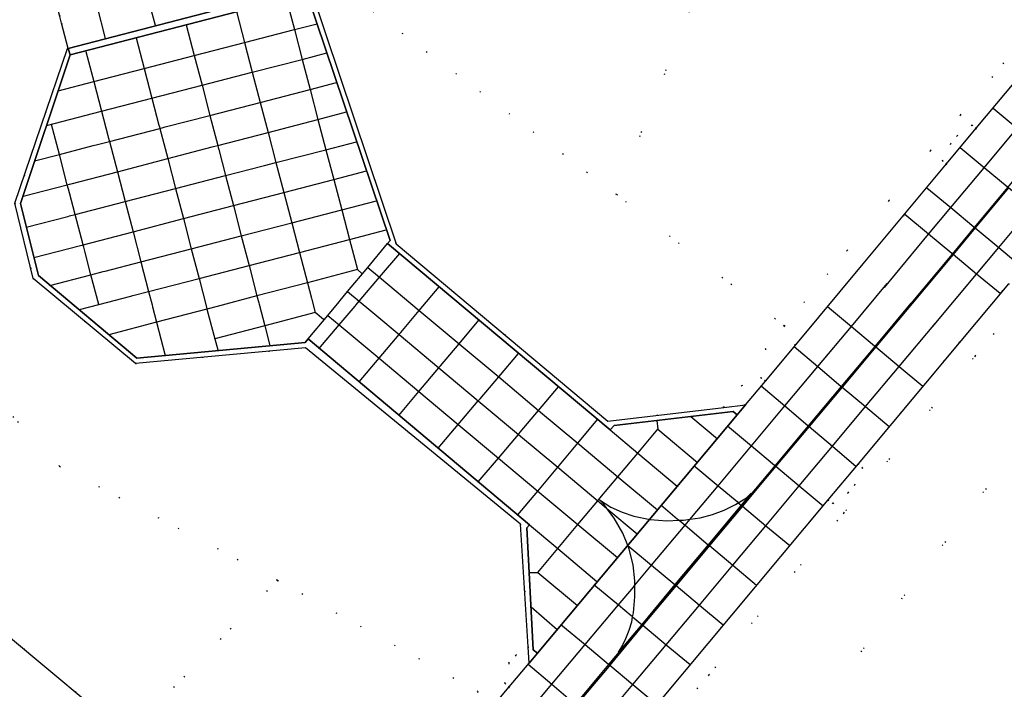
# Model space of a CAD drawing. Header units: metres. Extents: x 174791 to 179073, y 406431 to 409043.
# Tile 188 of 256: x 176772 to 176868, y 408027 to 408092. Entities that reach past the tile are written whole.
import ezdxf

# ---------------------------------------------------------------- set-up
doc = ezdxf.new("R2010")
doc.units = ezdxf.units.M
doc.linetypes.add('DOT', pattern=[6.35, 0, -6.35])
for name, color, linetype in [('panden', 254, 'Continuous'), ('terreindeelbegroeid', 254, 'DOT'), ('terreindeelonbegroeid', 254, 'DOT'), ('wegdeel_molgoot', 254, 'Continuous'), ('wegdeel_platform_vliegverkeer', 254, 'Continuous'), ('wegdeel_rolbaan', 254, 'Continuous'), ('weginrichtingselement_markering_vliegtuigverharding', 254, 'Continuous'), ('weginrichtingselement_voeg_vliegtuigverharding', 254, 'Continuous')]:
    doc.layers.add(name, color=color, linetype=linetype)

msp = doc.modelspace()

# ---------------------------------------------------------------- linework, layer by layer
at = {"layer": 'panden'}
msp.add_polyline3d([(176781.289, 408020.599, 0), (176777.394, 408015.98, 0), (176773.434, 408011.283, 0), (176761.993, 408020.834, 0), (176771.425, 408032.077, 0), (176782.884, 408022.491, 0)], close=True, dxfattribs=at)
at = {"layer": 'terreindeelbegroeid'}
for points in [[(176870.487, 408091.038, 0), (176863.262, 408082.38, 0), (176860.39, 408078.935, 0), (176856.369, 408074.118, 0), (176852.348, 408069.3, 0), (176846.28, 408062.01, 0), (176830.108, 408074.692, 0), (176837.085, 408092.367, 0), (176838.991, 408109.786, 0), (176836.818, 408123.482, 0), (176825.974, 408143.815, 0), (176821.195, 408149.106, 0), (176819.316, 408149.136, 0), (176819.383, 408151.502, 0), (176816.612, 408153.003, 0), (176802.24, 408160.789, 0), (176792.495, 408166.069, 0)], [(176879.254, 408098.422, 0), (176864.798, 408081.099, 0), (176864.4, 408081.397, 0), (176862.951, 408080.371, 0), (176862.321, 408079.591, 0), (176861.535, 408077.967, 0), (176861.925, 408077.653, 0), (176853.883, 408068.018, 0), (176847.371, 408060.195, 0), (176844.417, 408059.773, 0), (176846.28, 408062.01, 0), (176852.348, 408069.3, 0), (176856.369, 408074.118, 0), (176860.39, 408078.935, 0), (176863.262, 408082.38, 0), (176870.487, 408091.038, 0)], [(176766.468, 408094.105, 0), (176763.839, 408088.853, 0), (176760.744, 408082.67, 0), (176764.245, 408061.417, 0), (176767.891, 408057.517, 0), (176776.345, 408048.474, 0), (176797.375, 408037.457, 0), (176782.884, 408022.491, 0), (176771.425, 408032.077, 0), (176756.783, 408044.252, 0), (176748.753, 408034.664, 0), (176740.957, 408025.348, 0), (176740.197, 408025.983, 0), (176725.437, 408024.695, 0), (176718.511, 408016.399, 0), (176716.974, 408017.682, 0), (176713.609, 408020.492, 0)], [(176776.333, 408092.033, 0), (176776.535, 408091.259, 0), (176777.174, 408088.813, 0), (176777.095, 408088.795, 0), (176772.037, 408073.88, 0), (176773.8, 408066.598, 0), (176783.661, 408058.393, 0), (176800.073, 408059.914, 0), (176820.825, 408042.891, 0), (176821.565, 408031.047, 0), (176820.353, 408030.226, 0), (176819.7, 408029.465, 0), (176819.319, 408027.526, 0), (176819.738, 408027.167, 0), (176817.428, 408024.425, 0), (176816.732, 408026.704, 0), (176797.375, 408037.457, 0), (176776.345, 408048.474, 0), (176767.891, 408057.517, 0), (176764.245, 408061.417, 0), (176760.744, 408082.67, 0), (176763.839, 408088.853, 0), (176766.468, 408094.105, 0)], [(176806.573, 408092.398, 0), (176830.108, 408074.692, 0), (176846.28, 408062.01, 0), (176844.417, 408059.773, 0), (176847.371, 408060.195, 0), (176844.45, 408056.686, 0), (176844.043, 408057.019, 0), (176842.171, 408056.271, 0), (176840.434, 408054.153, 0), (176829.245, 408052.832, 0), (176808.832, 408069.933, 0), (176800.625, 408094.41, 0)], [(176837.085, 408092.367, 0), (176830.108, 408074.692, 0), (176806.573, 408092.398, 0)], [(176869.81, 407976.371, 0), (176856.971, 407993.005, 0), (176850.811, 407992.249, 0), (176844.829, 407992.448, 0), (176837.563, 408000, 0), (176834.539, 408003.144, 0), (176834.082, 408004.951, 0), (176881.419, 408066.806, 0)]]:
    msp.add_polyline3d(points, dxfattribs=at)
for points in [[(176834.082, 408004.951, 0), (176829.595, 408017.087, 0), (176838.98, 408028.326, 0), (176852.025, 408043.947, 0), (176864.691, 408059.115, 0), (176870.633, 408066.234, 0), (176881.419, 408066.806, 0)], [(176829.595, 408017.087, 0), (176829.402, 408019.167, 0), (176830.887, 408020.206, 0), (176831.528, 408020.977, 0), (176832.268, 408022.613, 0), (176831.882, 408022.946, 0), (176850.49, 408045.229, 0), (176850.957, 408044.872, 0), (176852.443, 408045.912, 0), (176853.085, 408046.683, 0), (176853.825, 408048.319, 0), (176853.386, 408048.697, 0), (176863.156, 408060.396, 0), (176867.908, 408066.09, 0), (176870.633, 408066.234, 0), (176864.691, 408059.115, 0), (176852.025, 408043.947, 0), (176838.98, 408028.326, 0)], [(176816.732, 408026.704, 0), (176815.898, 408025.714, 0), (176812.993, 408022.252, 0), (176802.426, 408009.661, 0), (176801.437, 408008.482, 0), (176797.29, 408008.132, 0), (176796.924, 408007.697, 0), (176793.094, 408010.859, 0), (176792.673, 408011.206, 0), (176781.289, 408020.599, 0), (176782.884, 408022.491, 0), (176797.375, 408037.457, 0)]]:
    msp.add_polyline3d(points, close=True, dxfattribs=at)
at = {"layer": 'terreindeelonbegroeid'}
for points in [[(176864.798, 408081.099, 0), (176861.925, 408077.653, 0), (176861.535, 408077.967, 0), (176862.321, 408079.591, 0), (176862.951, 408080.371, 0), (176864.4, 408081.397, 0)], [(176844.45, 408056.686, 0), (176842.542, 408054.402, 0), (176840.434, 408054.153, 0), (176842.171, 408056.271, 0), (176844.043, 408057.019, 0)], [(176850.49, 408045.229, 0), (176853.386, 408048.697, 0), (176853.825, 408048.319, 0), (176853.085, 408046.683, 0), (176852.443, 408045.912, 0), (176850.957, 408044.872, 0)], [(176821.664, 408029.461, 0), (176819.738, 408027.167, 0), (176819.319, 408027.526, 0), (176819.7, 408029.465, 0), (176820.353, 408030.226, 0), (176821.565, 408031.047, 0)]]:
    msp.add_polyline3d(points, close=True, dxfattribs=at)
at = {"layer": 'wegdeel_molgoot'}
for points in [[(176840.434, 408054.153, 0), (176842.542, 408054.402, 0), (176841.741, 408053.441, 0), (176841.325, 408053.768, 0), (176829.852, 408052.394, 0), (176829.455, 408051.988, 0), (176807.996, 408069.964, 0), (176808.25, 408070.269, 0), (176800.196, 408094.134, 0), (176800.018, 408094.742, 0), (176800.489, 408094.864, 0), (176800.625, 408094.41, 0), (176808.832, 408069.933, 0), (176829.245, 408052.832, 0)], [(176777.375, 408088.182, 0), (176772.581, 408073.836, 0), (176774.294, 408066.885, 0), (176783.794, 408058.899, 0), (176800.028, 408060.403, 0), (176800.328, 408060.764, 0), (176821.692, 408042.814, 0), (176821.429, 408042.526, 0), (176822.028, 408030.758, 0), (176822.467, 408030.417, 0), (176821.664, 408029.461, 0), (176821.565, 408031.047, 0), (176820.825, 408042.891, 0), (176800.073, 408059.914, 0), (176783.661, 408058.393, 0), (176773.8, 408066.598, 0), (176772.037, 408073.88, 0), (176777.095, 408088.795, 0), (176777.174, 408088.813, 0)]]:
    msp.add_polyline3d(points, close=True, dxfattribs=at)
at = {"layer": 'wegdeel_platform_vliegverkeer'}
for points in [[(176800.018, 408094.742, 0), (176777.174, 408088.813, 0), (176776.535, 408091.259, 0), (176776.333, 408092.033, 0), (176775.205, 408096.35, 0), (176781.055, 408097.846, 0), (176782.145, 408093.557, 0), (176799.172, 408097.966, 0)], [(176841.741, 408053.441, 0), (176822.467, 408030.417, 0), (176822.028, 408030.758, 0), (176821.429, 408042.526, 0), (176821.692, 408042.814, 0), (176800.328, 408060.764, 0), (176800.028, 408060.403, 0), (176783.794, 408058.899, 0), (176774.294, 408066.885, 0), (176772.581, 408073.836, 0), (176777.375, 408088.182, 0), (176800.13, 408094.117, 0), (176800.196, 408094.134, 0), (176808.25, 408070.269, 0), (176807.996, 408069.964, 0), (176829.455, 408051.988, 0), (176829.852, 408052.394, 0), (176841.325, 408053.768, 0)], [(176800.196, 408094.134, 0), (176800.13, 408094.117, 0), (176777.375, 408088.182, 0), (176777.174, 408088.813, 0), (176800.018, 408094.742, 0)]]:
    msp.add_polyline3d(points, close=True, dxfattribs=at)
at = {"layer": 'wegdeel_rolbaan'}
for points in [[(176722.237, 407910.633, 0), (176754.11, 407948.729, 0), (176756.297, 407951.343, 0), (176759.197, 407954.809, 0), (176765.334, 407962.144, 0), (176784.547, 407985.134, 0), (176784.587, 407985.182, 0), (176785.891, 407986.734, 0), (176790.858, 407992.644, 0), (176793.742, 407996.076, 0), (176803.958, 408008.375, 0), (176814.525, 408020.966, 0), (176817.428, 408024.425, 0), (176819.738, 408027.167, 0), (176821.664, 408029.461, 0), (176822.467, 408030.417, 0), (176841.741, 408053.441, 0), (176842.542, 408054.402, 0), (176844.45, 408056.686, 0), (176847.371, 408060.195, 0), (176853.883, 408068.018, 0), (176861.925, 408077.653, 0), (176864.798, 408081.099, 0), (176879.254, 408098.422, 0)], [(176867.908, 408066.09, 0), (176863.156, 408060.396, 0), (176853.386, 408048.697, 0), (176850.49, 408045.229, 0), (176831.882, 408022.946, 0), (176828.99, 408019.479, 0), (176826.777, 408016.841, 0), (176824.813, 408014.482, 0), (176824.062, 408013.582, 0), (176812.692, 408000, 0), (176804.767, 407990.534, 0), (176804.024, 407989.646, 0), (176802.037, 407987.259, 0), (176799.815, 407984.605, 0), (176768.378, 407947.04, 0)]]:
    msp.add_polyline3d(points, dxfattribs=at)
at = {"layer": 'weginrichtingselement_markering_vliegtuigverharding'}
for points in [[(176867.907, 408075.334, 0), (176864.692, 408071.476, 0), (176862.553, 408068.908, 0), (176857.302, 408062.606, 0), (176855.104, 408059.987, 0), (176851.857, 408056.116, 0), (176848.668, 408052.316, 0), (176845.45, 408048.481, 0), (176843.618, 408046.298, 0), (176842.227, 408044.627, 0), (176839.043, 408040.804, 0), (176836.662, 408037.943, 0), (176835.828, 408036.943, 0), (176832.635, 408033.114, 0), (176829.43, 408029.271, 0), (176829.169, 408028.958, 0), (176826.204, 408025.415, 0)], [(176828.437, 408045.214, 0), (176829.543, 408044.536, 0), (176830.622, 408044.023, 0), (176831.758, 408043.648, 0), (176833.338, 408043.335, 0), (176834.943, 408043.211, 0), (176836.117, 408043.253, 0), (176836.553, 408043.269, 0), (176837.183, 408043.358, 0), (176838.146, 408043.494, 0), (176839.334, 408043.798, 0), (176840.478, 408044.238, 0), (176841.572, 408044.791, 0), (176841.836, 408044.954, 0), (176842.616, 408045.436, 0), (176843.067, 408045.87, 0), (176842.112, 408044.723, 0), (176838.929, 408040.9, 0), (176836.547, 408038.039, 0), (176835.713, 408037.039, 0), (176832.519, 408033.209, 0), (176830.272, 408030.514, 0), (176830.608, 408031.046, 0), (176830.974, 408031.831, 0), (176831.295, 408032.634, 0), (176831.549, 408033.463, 0), (176831.639, 408033.941, 0), (176831.709, 408034.317, 0), (176831.848, 408035.857, 0), (176831.858, 408036.991, 0), (176831.862, 408037.404, 0), (176831.7, 408038.947, 0), (176831.315, 408040.453, 0), (176831.162, 408040.829, 0), (176830.684, 408042.004, 0), (176829.86, 408043.462, 0), (176829.147, 408044.406, 0), (176828.851, 408044.799, 0), (176828.437, 408045.214, 0)]]:
    msp.add_polyline3d(points, dxfattribs=at)
at = {"layer": 'weginrichtingselement_voeg_vliegtuigverharding'}
for p, q in [((176785.614, 408091.019), (176784.745, 408094.204)), ((176805.529, 408067.053), (176805.085, 408067.454)), ((176801.81, 408062.632), (176801.012, 408063.303)), ((176837.251, 408053.286), (176839.82, 408051.128)), ((176833.971, 408052.891), (176834.072, 408052.059)), ((176834.072, 408052.059), (176837.882, 408048.831)), ((176821.613, 408038.207), (176822.499, 408038.213)), ((176822.499, 408038.213), (176826.306, 408035.042)), ((176821.839, 408034.902), (176824.358, 408032.723))]:
    msp.add_line(p, q, dxfattribs=at)
for points in [[(176778.785, 408097.289, 0), (176779.928, 408092.923, 0), (176780.754, 408089.768, 0)], [(176855.927, 408065.739, 0), (176860.192, 408070.862, 0), (176862.335, 408073.437, 0), (176865.546, 408077.294, 0), (176868.731, 408081.119, 0), (176871.946, 408084.981, 0), (176875.113, 408088.786, 0), (176878.378, 408092.708, 0), (176881.539, 408096.506, 0), (176881.545, 408096.513, 0)], [(176858.241, 408063.831, 0), (176862.503, 408068.951, 0), (176864.641, 408071.519, 0), (176867.854, 408075.379, 0), (176871.037, 408079.203, 0), (176874.252, 408083.065, 0), (176877.422, 408086.874, 0), (176880.677, 408090.784, 0), (176883.836, 408094.579, 0), (176883.846, 408094.591, 0)], [(176798.211, 408093.647, 0), (176799.003, 408090.628, 0), (176799.758, 408087.753, 0), (176800.519, 408084.854, 0), (176801.278, 408081.96, 0), (176802.047, 408079.029, 0), (176802.802, 408076.152, 0), (176803.569, 408073.23, 0), (176804.322, 408070.363, 0), (176805.085, 408067.454, 0)], [(176793.403, 408092.377, 0), (176794.187, 408089.38, 0), (176794.94, 408086.505, 0), (176795.699, 408083.603, 0), (176796.458, 408080.702, 0), (176797.223, 408077.782, 0), (176797.978, 408074.896, 0), (176798.742, 408071.978, 0), (176799.492, 408069.111, 0), (176800.257, 408066.188, 0), (176800.644, 408064.709, 0), (176800.683, 408064.559, 0), (176801.012, 408063.303, 0)], [(176860.564, 408061.915, 0), (176864.829, 408067.026, 0), (176866.965, 408069.585, 0), (176870.185, 408073.444, 0), (176873.372, 408077.262, 0), (176876.592, 408081.12, 0), (176879.659, 408084.797, 0), (176879.771, 408084.93, 0), (176879.812, 408084.979, 0), (176883.019, 408088.823, 0), (176885.33, 408091.592, 0), (176885.483, 408091.775, 0), (176886.181, 408092.611, 0), (176886.201, 408092.635, 0)], [(176776.22, 408084.726, 0), (176779.65, 408085.614, 0), (176784.502, 408086.871, 0), (176789.337, 408088.124, 0), (176794.187, 408089.38, 0), (176799.003, 408090.628, 0), (176801.188, 408091.194, 0)], [(176788.566, 408091.083, 0), (176789.337, 408088.124, 0), (176790.087, 408085.248, 0), (176790.844, 408082.343, 0), (176791.602, 408079.435, 0), (176791.655, 408079.232, 0), (176791.701, 408079.053, 0), (176792.36, 408076.525, 0), (176793.115, 408073.63, 0), (176793.874, 408070.716, 0), (176794.622, 408067.848, 0), (176795.387, 408064.911, 0), (176795.558, 408064.257, 0), (176795.596, 408064.109, 0), (176796.14, 408062.023, 0), (176796.637, 408060.116, 0)], [(176783.731, 408089.822, 0), (176784.502, 408086.871, 0), (176785.253, 408083.995, 0), (176785.932, 408081.394, 0), (176785.975, 408081.227, 0), (176786.012, 408081.089, 0), (176786.773, 408078.175, 0), (176787.53, 408075.277, 0), (176788.288, 408072.374, 0), (176789.047, 408069.464, 0), (176789.796, 408066.596, 0), (176790.523, 408063.813, 0), (176790.562, 408063.665, 0), (176790.567, 408063.647, 0), (176791.321, 408060.757, 0), (176791.598, 408059.697, 0)], [(176775.095, 408081.364, 0), (176780.399, 408082.738, 0), (176785.253, 408083.995, 0), (176790.087, 408085.248, 0), (176794.94, 408086.505, 0), (176799.758, 408087.753, 0), (176802.143, 408088.371, 0)], [(176778.892, 408088.522, 0), (176779.65, 408085.614, 0), (176780.399, 408082.738, 0), (176781.006, 408080.41, 0), (176781.046, 408080.257, 0), (176781.157, 408079.829, 0), (176781.919, 408076.908, 0), (176782.671, 408074.021, 0), (176783.43, 408071.109, 0), (176784.187, 408068.203, 0), (176784.935, 408065.336, 0), (176785.272, 408064.041, 0), (176785.318, 408063.867, 0), (176785.707, 408062.373, 0), (176786.544, 408059.161, 0)], [(176773.929, 408077.953, 0), (176776.321, 408078.574, 0), (176779.587, 408079.422, 0), (176780.004, 408079.53, 0), (176781.157, 408079.829, 0), (176786.012, 408081.089, 0), (176786.252, 408081.151, 0), (176786.534, 408081.225, 0), (176790.844, 408082.343, 0), (176795.699, 408083.603, 0), (176800.519, 408084.854, 0), (176803.069, 408085.516, 0)], [(176772.821, 408074.534, 0), (176777.09, 408075.648, 0), (176777.299, 408075.703, 0), (176777.471, 408075.747, 0), (176781.919, 408076.908, 0), (176786.773, 408078.175, 0), (176791.074, 408079.297, 0), (176791.322, 408079.362, 0), (176791.602, 408079.435, 0), (176796.458, 408080.702, 0), (176801.278, 408081.96, 0), (176804.041, 408082.681, 0)], [(176866.418, 408083.041, 0), (176868.731, 408081.119, 0), (176870.977, 408079.252, 0), (176871.037, 408079.203, 0), (176871.092, 408079.157, 0), (176873.372, 408077.262, 0), (176875.643, 408075.375, 0)], [(176780.136, 408064.044, 0), (176780.124, 408064.088, 0), (176779.372, 408066.954, 0), (176778.771, 408069.243, 0), (176778.674, 408069.615, 0), (176778.611, 408069.855, 0), (176777.844, 408072.773, 0), (176777.293, 408074.874, 0), (176777.205, 408075.21, 0), (176777.09, 408075.648, 0), (176776.321, 408078.574, 0), (176775.563, 408081.463, 0)], [(176773.134, 408071.556, 0), (176777.148, 408072.594, 0), (176777.293, 408072.631, 0), (176777.844, 408072.773, 0), (176782.671, 408074.021, 0), (176787.53, 408075.277, 0), (176792.36, 408076.525, 0), (176795.868, 408077.432, 0), (176796.117, 408077.496, 0), (176797.223, 408077.782, 0), (176802.047, 408079.029, 0), (176805.005, 408079.793, 0)], [(176872.453, 408071.561, 0), (176870.185, 408073.444, 0), (176867.907, 408075.334, 0), (176867.854, 408075.379, 0), (176867.792, 408075.43, 0), (176865.546, 408077.294, 0), (176863.242, 408079.207, 0)], [(176773.845, 408068.614, 0), (176778.352, 408069.787, 0), (176778.509, 408069.828, 0), (176778.611, 408069.855, 0), (176783.43, 408071.109, 0), (176788.288, 408072.374, 0), (176793.115, 408073.63, 0), (176797.978, 408074.896, 0), (176802.802, 408076.152, 0), (176805.963, 408076.975, 0)], [(176860.036, 408075.351, 0), (176862.335, 408073.437, 0), (176864.577, 408071.572, 0), (176864.641, 408071.519, 0), (176864.692, 408071.476, 0), (176866.965, 408069.585, 0), (176869.235, 408067.695, 0)], [(176775.415, 408065.928, 0), (176779.372, 408066.954, 0), (176780.561, 408067.263, 0), (176780.731, 408067.307, 0), (176784.187, 408068.203, 0), (176789.047, 408069.464, 0), (176793.874, 408070.716, 0), (176798.742, 408071.978, 0), (176803.569, 408073.23, 0), (176806.922, 408074.1, 0)], [(176867.097, 408065.149, 0), (176864.829, 408067.026, 0), (176862.553, 408068.908, 0), (176862.503, 408068.951, 0), (176862.438, 408069.004, 0), (176860.192, 408070.862, 0), (176857.891, 408072.766, 0)], [(176778.253, 408063.603, 0), (176780.124, 408064.088, 0), (176783.213, 408064.889, 0), (176783.41, 408064.94, 0), (176784.935, 408065.336, 0), (176789.796, 408066.596, 0), (176794.622, 408067.848, 0), (176799.492, 408069.111, 0), (176804.322, 408070.363, 0), (176807.869, 408071.283, 0)], [(176800.328, 408060.764, 0), (176802.222, 408063.037, 0), (176803.313, 408064.345, 0), (176803.42, 408064.474, 0), (176804.137, 408065.334, 0), (176806.085, 408067.671, 0), (176807.996, 408069.964, 0)], [(176801.368, 408059.809, 0), (176803.323, 408062.116, 0), (176804.862, 408063.931, 0), (176804.965, 408064.053, 0), (176805.257, 408064.397, 0), (176807.223, 408066.718, 0), (176809.162, 408069.005, 0)], [(176805.085, 408067.454, 0), (176800.257, 408066.188, 0), (176795.387, 408064.911, 0), (176791.541, 408063.902, 0), (176790.674, 408063.675, 0), (176790.567, 408063.647, 0), (176785.707, 408062.373, 0), (176781.109, 408061.167, 0)], [(176806.062, 408067.69, 0), (176806.085, 408067.671, 0), (176807.223, 408066.718, 0), (176811.051, 408063.511, 0), (176814.887, 408060.299, 0), (176818.712, 408057.096, 0), (176822.565, 408053.869, 0), (176826.359, 408050.692, 0), (176830.224, 408047.455, 0), (176834.028, 408044.269, 0)], [(176800.921, 408000, 0), (176801.409, 408000.584, 0), (176804.614, 408004.415, 0), (176807.805, 408008.231, 0), (176810.989, 408012.038, 0), (176814.198, 408015.874, 0), (176817.45, 408019.763, 0), (176820.608, 408023.54, 0), (176823.851, 408027.417, 0), (176827.059, 408031.253, 0), (176830.263, 408035.084, 0), (176831.707, 408036.81, 0), (176831.858, 408036.991, 0), (176833.464, 408038.912, 0), (176836.692, 408042.771, 0), (176837.183, 408043.358, 0), (176837.328, 408043.531, 0), (176839.883, 408046.586, 0), (176843.106, 408050.44, 0), (176846.335, 408054.301, 0), (176849.508, 408058.094, 0), (176852.746, 408061.966, 0), (176856.205, 408066.102, 0)], [(176804.117, 408065.351, 0), (176804.137, 408065.334, 0), (176805.257, 408064.397, 0), (176806.374, 408063.462, 0), (176806.943, 408062.986, 0), (176809.095, 408061.186, 0), (176812.935, 408057.972, 0), (176816.747, 408054.783, 0), (176820.61, 408051.55, 0), (176824.414, 408048.367, 0), (176828.281, 408045.131, 0), (176828.446, 408044.993, 0), (176829.147, 408044.406, 0), (176832.09, 408041.944, 0)], [(176805.252, 408056.618, 0), (176807.169, 408058.897, 0), (176809.095, 408061.186, 0), (176809.172, 408061.278, 0), (176809.269, 408061.393, 0), (176811.051, 408063.511, 0), (176812.96, 408065.78, 0)], [(176804.829, 408000, 0), (176806.904, 408002.482, 0), (176810.11, 408006.316, 0), (176813.287, 408010.115, 0), (176816.5, 408013.956, 0), (176819.738, 408017.829, 0), (176822.909, 408021.62, 0), (176826.133, 408025.476, 0), (176829.357, 408029.332, 0), (176832.567, 408033.17, 0), (176835.766, 408036.995, 0), (176838.989, 408040.85, 0), (176842.18, 408044.666, 0), (176845.403, 408048.52, 0), (176848.615, 408052.361, 0), (176851.797, 408056.166, 0), (176855.038, 408060.042, 0), (176858.524, 408064.211, 0)], [(176850.44, 408063.902, 0), (176852.746, 408061.966, 0), (176854.989, 408060.083, 0), (176855.038, 408060.042, 0), (176855.104, 408059.987, 0), (176857.346, 408058.104, 0), (176859.63, 408056.187, 0)], [(176801.012, 408063.303, 0), (176796.14, 408062.023, 0), (176791.321, 408060.757, 0), (176791.291, 408060.749, 0)], [(176802.199, 408063.056, 0), (176802.222, 408063.037, 0), (176803.323, 408062.116, 0), (176807.169, 408058.897, 0), (176811.013, 408055.681, 0), (176814.811, 408052.503, 0), (176818.683, 408049.262, 0), (176822.496, 408046.072, 0), (176826.363, 408042.836, 0), (176830.163, 408039.657, 0)], [(176809.066, 408053.36, 0), (176811.013, 408055.681, 0), (176812.935, 408057.972, 0), (176813.014, 408058.066, 0), (176813.11, 408058.181, 0), (176814.887, 408060.299, 0), (176816.795, 408062.574, 0)], [(176808.752, 408000, 0), (176808.895, 408000.171, 0), (176809.05, 408000.357, 0), (176809.204, 408000.541, 0), (176812.425, 408004.392, 0), (176814.92, 408007.375, 0), (176815.075, 408007.56, 0), (176815.596, 408008.183, 0), (176818.812, 408012.029, 0), (176822.038, 408015.887, 0), (176825.22, 408019.691, 0), (176828.426, 408023.525, 0), (176831.668, 408027.401, 0), (176834.883, 408031.245, 0), (176838.08, 408035.068, 0), (176841.298, 408038.916, 0), (176844.491, 408042.734, 0), (176847.715, 408046.589, 0), (176850.909, 408050.408, 0), (176854.102, 408054.226, 0), (176857.346, 408058.104, 0), (176860.854, 408062.299, 0)], [(176847.214, 408060.026, 0), (176849.508, 408058.094, 0), (176851.742, 408056.213, 0), (176851.797, 408056.166, 0), (176851.857, 408056.116, 0), (176854.102, 408054.226, 0), (176856.397, 408052.293, 0)], [(176812.873, 408050.221, 0), (176814.811, 408052.503, 0), (176816.747, 408054.783, 0), (176816.827, 408054.877, 0), (176816.924, 408054.991, 0), (176818.712, 408057.096, 0), (176820.631, 408059.356, 0)], [(176816.746, 408046.963, 0), (176818.683, 408049.262, 0), (176820.61, 408051.55, 0), (176820.691, 408051.645, 0), (176820.787, 408051.759, 0), (176822.565, 408053.869, 0), (176824.488, 408056.152, 0)], [(176844.047, 408056.249, 0), (176846.335, 408054.301, 0), (176848.554, 408052.413, 0), (176848.615, 408052.361, 0), (176848.668, 408052.316, 0), (176850.909, 408050.408, 0), (176853.202, 408048.457, 0)], [(176820.576, 408043.775, 0), (176822.496, 408046.072, 0), (176824.414, 408048.367, 0), (176824.49, 408048.457, 0), (176824.586, 408048.572, 0), (176826.359, 408050.692, 0), (176828.262, 408052.969, 0)], [(176822.499, 408038.213, 0), (176824.425, 408040.518, 0), (176826.363, 408042.836, 0), (176828.281, 408045.131, 0), (176828.294, 408045.146, 0), (176828.486, 408045.376, 0), (176830.224, 408047.455, 0), (176832.136, 408049.742, 0), (176834.072, 408052.059, 0)], [(176840.781, 408052.383, 0), (176843.106, 408050.44, 0), (176845.335, 408048.577, 0), (176845.403, 408048.52, 0), (176845.45, 408048.481, 0), (176847.715, 408046.589, 0), (176850.018, 408044.664, 0)], [(176829.455, 408051.988, 0), (176832.136, 408049.742, 0), (176835.937, 408046.558, 0)], [(176837.556, 408048.532, 0), (176839.883, 408046.586, 0), (176841.715, 408045.055, 0), (176841.836, 408044.954, 0), (176842.112, 408044.723, 0), (176842.18, 408044.666, 0), (176842.227, 408044.627, 0), (176844.491, 408042.734, 0), (176846.793, 408040.809, 0)], [(176834.344, 408044.737, 0), (176835.945, 408043.397, 0), (176836.117, 408043.253, 0), (176836.692, 408042.771, 0), (176838.929, 408040.9, 0), (176838.989, 408040.85, 0), (176839.043, 408040.804, 0), (176841.298, 408038.916, 0), (176843.595, 408036.994, 0)], [(176821.692, 408042.814, 0), (176824.425, 408040.518, 0), (176828.191, 408037.354, 0)], [(176831.108, 408040.874, 0), (176831.162, 408040.829, 0), (176833.464, 408038.912, 0), (176835.713, 408037.039, 0), (176835.766, 408036.995, 0), (176835.828, 408036.943, 0), (176838.08, 408035.068, 0), (176840.38, 408033.153, 0)], [(176827.906, 408037.043, 0), (176830.263, 408035.084, 0), (176831.507, 408034.051, 0), (176831.639, 408033.941, 0), (176832.519, 408033.209, 0), (176832.567, 408033.17, 0), (176832.635, 408033.114, 0), (176834.883, 408031.245, 0), (176837.179, 408029.337, 0)], [(176824.721, 408033.208, 0), (176827.059, 408031.253, 0), (176829.315, 408029.367, 0), (176829.357, 408029.332, 0), (176829.43, 408029.271, 0), (176831.668, 408027.401, 0), (176833.959, 408025.485, 0)], [(176821.574, 408029.354, 0), (176823.851, 408027.417, 0), (176826.09, 408025.512, 0), (176826.133, 408025.476, 0), (176826.204, 408025.415, 0), (176828.426, 408023.525, 0), (176830.717, 408021.576, 0)]]:
    msp.add_polyline3d(points, dxfattribs=at)

doc.saveas('drawing.dxf')
